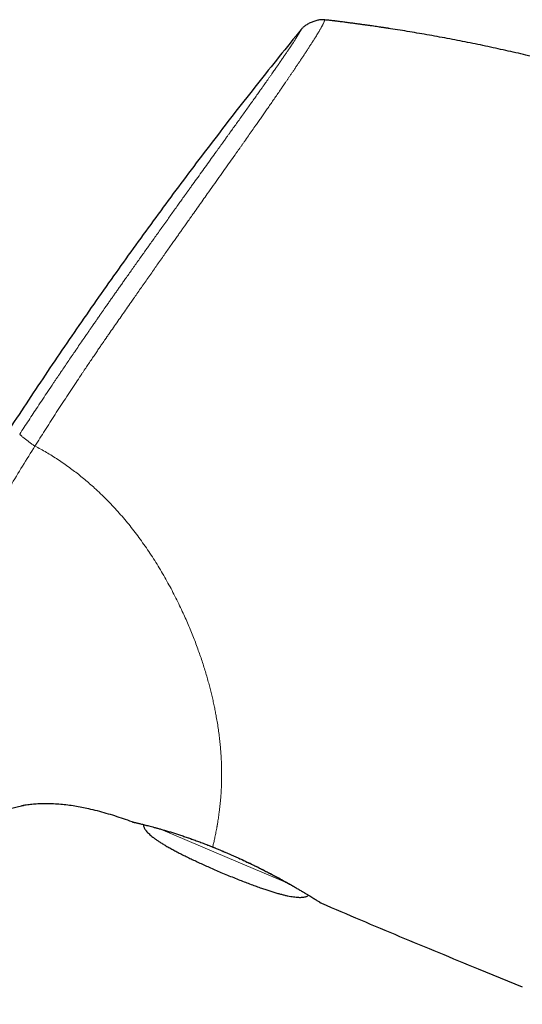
# Model space of a CAD drawing. Header units: millimetres. Extents: x 8 to 1110, y 12 to 672.
# Tile 4 of 58: x 161 to 189, y 617 to 672. Entities that reach past the tile are written whole.
import ezdxf

# ---------------------------------------------------------------- set-up
doc = ezdxf.new("R2010")
doc.units = ezdxf.units.MM

msp = doc.modelspace()

# ---------------------------------------------------------------- linework, layer by layer
at = {"color": 7, "linetype": 'Continuous', "lineweight": 30}
for p, q in [((161.254, 628.022), (161.279, 628.026)), ((167.368, 627.112), (167.367, 627.112)), ((172.481, 625.459), (172.482, 625.454)), ((186.798, 618.864), (189.278, 617.855))]:
    msp.add_line(p, q, dxfattribs=at)
at = {"color": 8, "linetype": 'Continuous', "lineweight": 0}
for p, q in [((167.368, 627.112), (167.367, 627.112)), ((172.713, 625.113), (168.969, 626.703)), ((171.901, 625.695), (171.896, 625.702)), ((176.114, 623.67), (172.713, 625.113))]:
    msp.add_line(p, q, dxfattribs=at)
at = {"color": 7, "linetype": 'Continuous', "lineweight": 30, "flags": 128}
for points in [[(167.367, 627.112), (167.403, 627.102), (167.44, 627.096)], [(177.952, 622.567), (177.967, 622.557), (178.001, 622.54)]]:
    msp.add_lwpolyline(points, dxfattribs=at)
at = {"color": 8, "linetype": 'Continuous', "lineweight": 0}
for points, knots in [([(178.198, 672.135), (178.198, 672.134), (178.196, 672.131), (178.184, 672.103), (178.165, 672.06), (178.143, 672.01), (178.126, 671.972), (178.113, 671.945), (178.108, 671.934), (178.103, 671.922), (178.097, 671.912), (178.091, 671.899), (178.084, 671.884), (178.072, 671.86), (178.056, 671.83), (178.036, 671.792), (178.013, 671.747), (177.984, 671.696), (177.951, 671.637), (177.912, 671.57), (177.867, 671.492), (177.813, 671.403), (177.751, 671.3), (177.687, 671.197), (177.625, 671.098), (177.583, 671.031), (177.553, 670.984), (177.539, 670.962), (177.525, 670.94), (177.511, 670.917), (177.496, 670.894), (177.481, 670.87), (177.439, 670.804), (177.368, 670.695), (177.265, 670.536), (177.159, 670.374), (177.052, 670.21), (176.944, 670.047), (176.836, 669.886), (176.73, 669.727), (176.625, 669.57), (176.521, 669.417), (176.42, 669.267), (176.322, 669.121), (176.227, 668.982), (176.138, 668.851), (176.051, 668.723), (175.968, 668.601), (175.892, 668.49), (175.836, 668.408), (175.805, 668.363), (175.794, 668.348), (175.791, 668.343), (175.788, 668.338), (175.785, 668.333), (175.782, 668.329), (175.721, 668.241), (175.605, 668.072), (175.43, 667.818), (175.258, 667.569), (175.089, 667.325), (174.926, 667.089), (174.768, 666.863), (174.617, 666.646), (174.468, 666.432), (174.301, 666.193), (174.111, 665.923), (173.9, 665.622), (173.727, 665.377), (173.596, 665.191), (173.509, 665.067), (173.421, 664.942), (173.332, 664.817), (173.242, 664.69), (173.086, 664.469), (172.86, 664.149), (172.559, 663.724), (172.247, 663.284), (171.925, 662.83), (171.624, 662.405), (171.345, 662.011), (171.091, 661.652), (170.803, 661.246), (170.548, 660.885), (170.373, 660.638), (170.309, 660.547), (170.291, 660.522), (170.273, 660.497), (170.255, 660.472), (170.238, 660.447), (170.22, 660.422), (170.165, 660.345), (170.071, 660.211), (169.932, 660.015), (169.781, 659.802), (169.619, 659.573), (169.446, 659.328), (169.262, 659.066), (169.066, 658.788), (168.868, 658.507), (168.668, 658.222), (168.468, 657.937), (168.259, 657.639), (168.051, 657.341), (167.844, 657.045), (167.648, 656.764), (167.509, 656.565), (167.431, 656.452), (167.406, 656.417), (167.381, 656.381), (167.356, 656.345), (167.331, 656.309), (167.151, 656.05), (166.816, 655.569), (166.409, 654.984), (166.155, 654.618), (166.053, 654.472), (166.022, 654.427), (165.99, 654.382), (165.959, 654.336), (165.929, 654.293), (165.885, 654.23), (165.824, 654.143), (165.743, 654.025), (165.644, 653.881), (165.524, 653.706), (165.383, 653.499), (165.23, 653.273), (165.065, 653.029), (164.924, 652.819), (164.81, 652.65), (164.726, 652.525), (164.64, 652.397), (164.56, 652.276), (164.421, 652.068), (164.111, 651.603), (163.63, 650.873), (163.048, 649.978), (162.478, 649.09), (162.105, 648.498), (161.92, 648.205)], [0, 0, 0, 0, 0.01257, 0.038429, 0.064395, 0.081592, 0.09884, 0.101881, 0.104923, 0.107967, 0.111001, 0.113145, 0.117505, 0.122061, 0.129143, 0.136653, 0.144591, 0.152957, 0.161752, 0.170974, 0.180624, 0.190975, 0.201778, 0.213032, 0.220707, 0.228579, 0.230373, 0.232176, 0.23399, 0.235814, 0.237647, 0.239491, 0.241344, 0.252817, 0.263825, 0.274368, 0.284444, 0.294055, 0.30304, 0.311577, 0.319666, 0.327307, 0.334627, 0.341481, 0.347871, 0.353797, 0.359258, 0.364729, 0.369638, 0.373493, 0.375052, 0.37525, 0.375446, 0.375641, 0.375835, 0.376027, 0.376218, 0.386723, 0.396794, 0.406431, 0.415633, 0.424403, 0.432594, 0.440369, 0.447727, 0.455248, 0.465366, 0.475574, 0.485872, 0.489942, 0.494027, 0.498126, 0.502239, 0.506367, 0.510508, 0.523702, 0.537211, 0.551039, 0.565185, 0.579649, 0.590458, 0.601439, 0.612593, 0.627577, 0.634265, 0.635019, 0.635774, 0.63653, 0.637286, 0.638043, 0.638801, 0.63956, 0.645, 0.650919, 0.657317, 0.664195, 0.671552, 0.67939, 0.687708, 0.696506, 0.704647, 0.71316, 0.722045, 0.731302, 0.739756, 0.748498, 0.756429, 0.757485, 0.758544, 0.759607, 0.760673, 0.761744, 0.762818, 0.783765, 0.804727, 0.815061, 0.816415, 0.817768, 0.819122, 0.820476, 0.821829, 0.822927, 0.826129, 0.829617, 0.833391, 0.838998, 0.845137, 0.851808, 0.859011, 0.866746, 0.870318, 0.873993, 0.877771, 0.88164, 0.884592, 0.896153, 0.922587, 0.948706, 0.97451, 1, 1, 1, 1]), ([(176.864, 671.597), (176.864, 671.596), (176.863, 671.595), (176.857, 671.585), (176.85, 671.571), (176.841, 671.555), (176.835, 671.544), (176.831, 671.537), (176.83, 671.535), (176.829, 671.533), (176.828, 671.531), (176.826, 671.529), (176.825, 671.527), (176.824, 671.525), (176.822, 671.52), (176.818, 671.514), (176.812, 671.504), (176.806, 671.493), (176.799, 671.481), (176.792, 671.467), (176.783, 671.451), (176.773, 671.433), (176.762, 671.414), (176.749, 671.393), (176.736, 671.369), (176.72, 671.343), (176.706, 671.32), (176.697, 671.303), (176.692, 671.296), (176.689, 671.29), (176.686, 671.286), (176.683, 671.281), (176.68, 671.276), (176.675, 671.268), (176.669, 671.258), (176.661, 671.244), (176.653, 671.231), (176.645, 671.218), (176.637, 671.205), (176.629, 671.192), (176.62, 671.177), (176.61, 671.162), (176.6, 671.146), (176.591, 671.131), (176.576, 671.108), (176.554, 671.072), (176.522, 671.022), (176.487, 670.968), (176.446, 670.906), (176.409, 670.848), (176.383, 670.808), (176.374, 670.795), (176.373, 670.793), (176.372, 670.792), (176.371, 670.79), (176.366, 670.783), (176.359, 670.772), (176.349, 670.757), (176.337, 670.739), (176.323, 670.718), (176.306, 670.692), (176.287, 670.663), (176.264, 670.629), (176.238, 670.59), (176.207, 670.543), (176.171, 670.489), (176.13, 670.429), (176.084, 670.36), (176.036, 670.29), (175.988, 670.219), (175.939, 670.148), (175.887, 670.071), (175.829, 669.987), (175.785, 669.922), (175.758, 669.883), (175.751, 669.874), (175.748, 669.868), (175.745, 669.864), (175.739, 669.856), (175.727, 669.838), (175.707, 669.81), (175.684, 669.776), (175.657, 669.737), (175.625, 669.691), (175.589, 669.639), (175.546, 669.577), (175.495, 669.503), (175.434, 669.416), (175.368, 669.32), (175.294, 669.215), (175.214, 669.1), (175.126, 668.975), (175.035, 668.845), (174.942, 668.713), (174.871, 668.613), (174.825, 668.548), (174.805, 668.52), (174.788, 668.495), (174.771, 668.471), (174.753, 668.446), (174.711, 668.386), (174.642, 668.289), (174.524, 668.123), (174.381, 667.922), (174.211, 667.683), (174.036, 667.436), (173.855, 667.183), (173.668, 666.921), (173.474, 666.651), (173.284, 666.386), (173.1, 666.129), (172.973, 665.952), (172.898, 665.849), (172.88, 665.824), (172.868, 665.806), (172.857, 665.792), (172.846, 665.775), (172.825, 665.747), (172.794, 665.703), (172.751, 665.644), (172.703, 665.577), (172.649, 665.502), (172.588, 665.417), (172.521, 665.323), (172.443, 665.216), (172.356, 665.094), (172.262, 664.963), (172.194, 664.869), (172.155, 664.815), (172.144, 664.799), (172.133, 664.784), (172.122, 664.768), (172.11, 664.753), (172.099, 664.737), (172.002, 664.602), (171.818, 664.346), (171.545, 663.966), (171.269, 663.583), (170.992, 663.197), (170.795, 662.924), (170.677, 662.759), (170.638, 662.704), (170.595, 662.644), (170.552, 662.585), (170.51, 662.526), (170.417, 662.397), (170.281, 662.207), (170.103, 661.959), (169.926, 661.712), (169.743, 661.457), (169.555, 661.193), (169.359, 660.92), (169.157, 660.637), (168.949, 660.346), (168.749, 660.066), (168.558, 659.798), (168.428, 659.615), (168.356, 659.513), (168.339, 659.489), (168.321, 659.465), (168.304, 659.44), (168.284, 659.412), (168.26, 659.379), (168.234, 659.341), (168.154, 659.229), (168.024, 659.046), (167.836, 658.782), (167.648, 658.516), (167.458, 658.248), (167.276, 657.991), (167.128, 657.782), (167.014, 657.62), (166.934, 657.507), (166.861, 657.402), (166.79, 657.302), (166.719, 657.202), (166.63, 657.075), (166.521, 656.92), (166.393, 656.738), (166.265, 656.556), (166.136, 656.373), (166.002, 656.182), (165.841, 655.951), (165.692, 655.737), (165.585, 655.584), (165.542, 655.522), (165.524, 655.496), (165.509, 655.475), (165.492, 655.45), (165.471, 655.419), (165.439, 655.373), (165.398, 655.315), (165.348, 655.244), (165.29, 655.16), (165.222, 655.061), (165.142, 654.946), (165.051, 654.815), (164.95, 654.669), (164.873, 654.556), (164.822, 654.483), (164.802, 654.454), (164.782, 654.424), (164.762, 654.395), (164.742, 654.366), (164.722, 654.337), (164.672, 654.265), (164.482, 653.988), (164.17, 653.534), (163.77, 652.946), (163.495, 652.54), (163.329, 652.294), (163.272, 652.21), (163.22, 652.132), (163.169, 652.056), (163.118, 651.98), (163.066, 651.904), (163.015, 651.828), (162.874, 651.618), (162.559, 651.147), (162.093, 650.447), (161.566, 649.649), (161.23, 649.137), (161.062, 648.88)], [0, 0, 0, 0, 0.015959, 0.031582, 0.046869, 0.056774, 0.066533, 0.067598, 0.068661, 0.069722, 0.070781, 0.071839, 0.072894, 0.073948, 0.074897, 0.079377, 0.083582, 0.088108, 0.092955, 0.098124, 0.103614, 0.109424, 0.115197, 0.121255, 0.1276, 0.134233, 0.141155, 0.143182, 0.145041, 0.145877, 0.146793, 0.147789, 0.148864, 0.150019, 0.152344, 0.154938, 0.157802, 0.15987, 0.16206, 0.164371, 0.166804, 0.169359, 0.172037, 0.174251, 0.176123, 0.18282, 0.189529, 0.19631, 0.20322, 0.211827, 0.215591, 0.216045, 0.216084, 0.216131, 0.216273, 0.216995, 0.218144, 0.219719, 0.221486, 0.223593, 0.22604, 0.228825, 0.231949, 0.23541, 0.239623, 0.244246, 0.24928, 0.254724, 0.26058, 0.265472, 0.270621, 0.27603, 0.281701, 0.287637, 0.288706, 0.289223, 0.28948, 0.289741, 0.290007, 0.291094, 0.293201, 0.295265, 0.2975, 0.300385, 0.303513, 0.306884, 0.311399, 0.316286, 0.321544, 0.327171, 0.333164, 0.33952, 0.346235, 0.352311, 0.358649, 0.360294, 0.361412, 0.36253, 0.363647, 0.364765, 0.365882, 0.371864, 0.377845, 0.387741, 0.397663, 0.407623, 0.417613, 0.42762, 0.437841, 0.448144, 0.456987, 0.465784, 0.467071, 0.468007, 0.468443, 0.468948, 0.469521, 0.470163, 0.471949, 0.474117, 0.476419, 0.479037, 0.48197, 0.485219, 0.488784, 0.493072, 0.497746, 0.502178, 0.502695, 0.503215, 0.503739, 0.504267, 0.504798, 0.505334, 0.505873, 0.518439, 0.53104, 0.543638, 0.556194, 0.568666, 0.570151, 0.572072, 0.573983, 0.575882, 0.577769, 0.579646, 0.588348, 0.595917, 0.603304, 0.611866, 0.620179, 0.628247, 0.637721, 0.646839, 0.655604, 0.664019, 0.671972, 0.672735, 0.673494, 0.674251, 0.675004, 0.675768, 0.676936, 0.678099, 0.679257, 0.687382, 0.695252, 0.703886, 0.712194, 0.720176, 0.727834, 0.731715, 0.735226, 0.738332, 0.741439, 0.744546, 0.747654, 0.753293, 0.758934, 0.764576, 0.770221, 0.775954, 0.782321, 0.791678, 0.795774, 0.796577, 0.797379, 0.798181, 0.798588, 0.799623, 0.801047, 0.802858, 0.805058, 0.807646, 0.810622, 0.814233, 0.818289, 0.822788, 0.82773, 0.82867, 0.829568, 0.830466, 0.831363, 0.83226, 0.833156, 0.834051, 0.838963, 0.85869, 0.876022, 0.893088, 0.896101, 0.898553, 0.900881, 0.903209, 0.905538, 0.907866, 0.910194, 0.912522, 0.927158, 0.953299, 0.976645, 1, 1, 1, 1]), ([(161.062, 648.88), (161.063, 648.878), (161.064, 648.874), (161.069, 648.864), (161.079, 648.851), (161.096, 648.833), (161.122, 648.809), (161.158, 648.776), (161.206, 648.734), (161.263, 648.687), (161.327, 648.636), (161.398, 648.581), (161.474, 648.523), (161.554, 648.464), (161.633, 648.406), (161.711, 648.35), (161.784, 648.298), (161.853, 648.25), (161.898, 648.219), (161.92, 648.205)], [0, 0, 0, 0, 0.03529, 0.07285, 0.114181, 0.159986, 0.210252, 0.278427, 0.350751, 0.425134, 0.500003, 0.574837, 0.649125, 0.721315, 0.78936, 0.851419, 0.906551, 0.955288, 1, 1, 1, 1]), ([(147.839, 621.982), (148.148, 622.604), (148.766, 623.847), (149.706, 625.704), (150.652, 627.554), (151.534, 629.268), (152.349, 630.85), (153.091, 632.303), (153.83, 633.761), (154.533, 635.145), (155.205, 636.455), (155.848, 637.687), (156.5, 638.913), (157.163, 640.131), (157.838, 641.344), (158.511, 642.531), (159.182, 643.691), (159.851, 644.825), (160.53, 645.955), (161.218, 647.082), (161.686, 647.83), (161.92, 648.205)], [0, 0, 0, 0, 0.069893, 0.139698, 0.209425, 0.2791, 0.333864, 0.388697, 0.443625, 0.498626, 0.545327, 0.59202, 0.638662, 0.685257, 0.731879, 0.7786, 0.82275, 0.866968, 0.911231, 0.955561, 1, 1, 1, 1]), ([(161.92, 648.205), (162.027, 648.148), (162.244, 648.035), (162.566, 647.852), (162.888, 647.658), (163.211, 647.451), (163.532, 647.234), (163.843, 647.013), (164.142, 646.79), (164.429, 646.566), (164.712, 646.335), (164.991, 646.097), (165.289, 645.831), (165.604, 645.536), (165.935, 645.21), (166.259, 644.875), (166.575, 644.529), (166.883, 644.177), (167.183, 643.816), (167.474, 643.449), (167.758, 643.072), (168.037, 642.685), (168.311, 642.288), (168.577, 641.882), (168.836, 641.468), (169.087, 641.048), (169.328, 640.626), (169.558, 640.203), (169.778, 639.781), (169.99, 639.354), (170.183, 638.947), (170.359, 638.561), (170.518, 638.195), (170.671, 637.831), (170.818, 637.466), (170.958, 637.102), (171.089, 636.744), (171.212, 636.395), (171.327, 636.054), (171.435, 635.716), (171.536, 635.381), (171.629, 635.058), (171.713, 634.747), (171.791, 634.443), (171.864, 634.14), (171.932, 633.843), (171.995, 633.556), (172.051, 633.278), (172.107, 632.974), (172.164, 632.642), (172.218, 632.282), (172.265, 631.925), (172.304, 631.579), (172.336, 631.243), (172.361, 630.918), (172.376, 630.655), (172.386, 630.451), (172.391, 630.303), (172.395, 630.158), (172.398, 630.02), (172.4, 629.861), (172.4, 629.679), (172.398, 629.472), (172.394, 629.314), (172.39, 629.201), (172.388, 629.133), (172.385, 629.065), (172.382, 628.998), (172.379, 628.931), (172.375, 628.864), (172.368, 628.738), (172.355, 628.553), (172.336, 628.316), (172.313, 628.082), (172.288, 627.853), (172.263, 627.65), (172.239, 627.471), (172.217, 627.314), (172.191, 627.145), (172.171, 627.024), (172.158, 626.947), (172.154, 626.926), (172.15, 626.904), (172.147, 626.883), (172.143, 626.862), (172.139, 626.841), (172.128, 626.777), (172.108, 626.67), (172.08, 626.527), (172.052, 626.388), (172.024, 626.255), (171.997, 626.129), (171.97, 626.01), (171.944, 625.899), (171.919, 625.795), (171.904, 625.734), (171.896, 625.703)], [0, 0, 0, 0, 0.011058, 0.022281, 0.03368, 0.045265, 0.057044, 0.068771, 0.07972, 0.090663, 0.101609, 0.112563, 0.123533, 0.13731, 0.151095, 0.164902, 0.178741, 0.192624, 0.206315, 0.220071, 0.233904, 0.247824, 0.261965, 0.276154, 0.290402, 0.304722, 0.319019, 0.33299, 0.346966, 0.360958, 0.374977, 0.386867, 0.398725, 0.410558, 0.42237, 0.43417, 0.446048, 0.45725, 0.468407, 0.479524, 0.490607, 0.501661, 0.511728, 0.522001, 0.532485, 0.542729, 0.55274, 0.562557, 0.572126, 0.585318, 0.598638, 0.612096, 0.625698, 0.638766, 0.651978, 0.66534, 0.671694, 0.678084, 0.684509, 0.690796, 0.696498, 0.706111, 0.715864, 0.725759, 0.729124, 0.732504, 0.735902, 0.739315, 0.742746, 0.746193, 0.749656, 0.762546, 0.775756, 0.789289, 0.803148, 0.817335, 0.82795, 0.838744, 0.849718, 0.86448, 0.866157, 0.867838, 0.869523, 0.871212, 0.872904, 0.874601, 0.876302, 0.888755, 0.901558, 0.914714, 0.928223, 0.942086, 0.956048, 0.970353, 0.985003, 1, 1, 1, 1]), ([(171.896, 625.702), (171.794, 625.743), (171.591, 625.824), (171.29, 625.94), (170.994, 626.05), (170.703, 626.154), (170.419, 626.253), (170.142, 626.346), (169.873, 626.434), (169.613, 626.516), (169.363, 626.592), (169.123, 626.663), (168.895, 626.727), (168.68, 626.786), (168.479, 626.84), (168.293, 626.888), (168.122, 626.932), (167.968, 626.971), (167.83, 627.005), (167.709, 627.034), (167.605, 627.058), (167.52, 627.078), (167.452, 627.093), (167.404, 627.104), (167.374, 627.111), (167.37, 627.111), (167.368, 627.112)], [0, 0, 0, 0, 0.04214, 0.084113, 0.12596, 0.16772, 0.209422, 0.251095, 0.292763, 0.334445, 0.376165, 0.417941, 0.459796, 0.501756, 0.543758, 0.585736, 0.627704, 0.669668, 0.711633, 0.753601, 0.795574, 0.837551, 0.879538, 0.921541, 0.963571, 1, 1, 1, 1]), ([(171.896, 625.703), (171.961, 625.676), (172.091, 625.623), (172.286, 625.542), (172.416, 625.487), (172.481, 625.459)], [0, 0, 0, 0, 0.334898, 0.668057, 1, 1, 1, 1]), ([(172.481, 625.459), (172.571, 625.422), (172.751, 625.346), (173.021, 625.229), (173.291, 625.109), (173.587, 624.974), (173.909, 624.824), (174.252, 624.658), (174.588, 624.492), (174.914, 624.325), (175.23, 624.16), (175.534, 623.997), (175.826, 623.837), (176.103, 623.682), (176.364, 623.533), (176.61, 623.39), (176.838, 623.255), (177.048, 623.128), (177.24, 623.011), (177.412, 622.905), (177.551, 622.819), (177.663, 622.749), (177.751, 622.695), (177.826, 622.648), (177.896, 622.605), (177.953, 622.569), (177.993, 622.545), (177.998, 622.542), (178.001, 622.54)], [0, 0, 0, 0, 0.031198, 0.062463, 0.093887, 0.125562, 0.166997, 0.208563, 0.250454, 0.292013, 0.333543, 0.375225, 0.416942, 0.458449, 0.499926, 0.541337, 0.582962, 0.624999, 0.666835, 0.7086, 0.75048, 0.782036, 0.813351, 0.84451, 0.875597, 0.917561, 0.95895, 1, 1, 1, 1])]:
    msp.add_open_spline(points, degree=3, knots=knots, dxfattribs=at)
at = {"color": 7, "linetype": 'Continuous', "lineweight": 30}
for points, knots in [([(178.2, 672.137), (178.179, 672.14), (178.135, 672.145), (178.063, 672.148), (177.982, 672.144), (177.891, 672.132), (177.792, 672.114), (177.687, 672.087), (177.58, 672.054), (177.473, 672.015), (177.369, 671.969), (177.269, 671.919), (177.176, 671.865), (177.091, 671.809), (177.017, 671.754), (176.956, 671.7), (176.906, 671.648), (176.878, 671.614), (176.864, 671.597)], [0, 0, 0, 0, 0.042622, 0.089774, 0.144028, 0.205922, 0.274425, 0.347571, 0.423157, 0.499461, 0.575795, 0.651496, 0.724849, 0.793628, 0.855812, 0.910297, 0.957531, 1, 1, 1, 1]), ([(181.789, 671.654), (181.785, 671.655), (181.775, 671.656), (181.753, 671.66), (181.725, 671.664), (181.686, 671.67), (181.633, 671.678), (181.564, 671.688), (181.477, 671.701), (181.371, 671.717), (181.242, 671.736), (181.097, 671.757), (180.934, 671.781), (180.76, 671.806), (180.573, 671.832), (180.376, 671.859), (180.163, 671.889), (179.937, 671.919), (179.695, 671.952), (179.443, 671.984), (179.183, 672.018), (178.914, 672.052), (178.632, 672.086), (178.392, 672.115), (178.246, 672.132), (178.198, 672.138)], [0, 0, 0, 0, 0.010157, 0.020876, 0.032414, 0.04498, 0.063602, 0.084615, 0.108216, 0.140143, 0.17616, 0.216385, 0.2609, 0.309767, 0.359344, 0.412781, 0.470103, 0.531327, 0.59647, 0.665544, 0.734281, 0.80653, 0.882298, 0.96159, 1, 1, 1, 1]), ([(178.619, 672.088), (178.527, 672.099), (178.387, 672.116), (178.247, 672.132), (178.199, 672.138)], [0, 0, 0, 0, 0.661372, 1, 1, 1, 1]), ([(202.372, 666.191), (202.009, 666.329), (201.283, 666.604), (200.189, 667.002), (199.089, 667.387), (197.986, 667.759), (196.878, 668.119), (195.787, 668.458), (194.714, 668.78), (193.658, 669.083), (192.6, 669.375), (191.538, 669.655), (190.451, 669.928), (189.34, 670.195), (188.205, 670.453), (187.066, 670.699), (185.925, 670.931), (184.781, 671.149), (183.656, 671.351), (182.551, 671.536), (181.466, 671.706), (180.379, 671.863), (179.291, 672.009), (178.564, 672.097), (178.201, 672.141)], [0, 0, 0, 0, 0.0466667, 0.0933333, 0.14, 0.1866667, 0.2333334, 0.2800001, 0.3240002, 0.3680002, 0.4120001, 0.4560001, 0.5, 0.5466666, 0.5933331, 0.6399998, 0.6866664, 0.7333331, 0.7799998, 0.8239998, 0.8679999, 0.9119999, 0.956, 1, 1, 1, 1]), ([(181.789, 671.654), (181.785, 671.655), (181.775, 671.656), (181.753, 671.66), (181.725, 671.664), (181.686, 671.67), (181.633, 671.678), (181.564, 671.688), (181.477, 671.701), (181.371, 671.717), (181.242, 671.736), (181.097, 671.757), (180.934, 671.781), (180.76, 671.806), (180.579, 671.831), (180.459, 671.848), (180.4, 671.856)], [0, 0, 0, 0, 0.0249211, 0.0512201, 0.0795304, 0.110362, 0.1560509, 0.2076091, 0.2655162, 0.3438499, 0.4322211, 0.5309151, 0.6401362, 0.7600351, 0.8816755, 1, 1, 1, 1]), ([(176.864, 671.597), (176.452, 671.09), (175.628, 670.075), (174.408, 668.543), (173.201, 667.006), (172.009, 665.462), (170.837, 663.921), (169.685, 662.383), (168.554, 660.849), (167.436, 659.309), (166.323, 657.753), (165.216, 656.179), (164.115, 654.589), (163.027, 652.993), (161.952, 651.391), (160.89, 649.783), (159.842, 648.168), (158.806, 646.548), (157.783, 644.921), (156.773, 643.288), (155.776, 641.649), (154.791, 640.004), (153.819, 638.352), (152.859, 636.695), (151.88, 634.976), (150.883, 633.195), (149.869, 631.351), (148.87, 629.499), (147.886, 627.64), (146.946, 625.831), (146.049, 624.074), (145.193, 622.369), (144.348, 620.657), (143.515, 618.94), (142.699, 617.227), (141.898, 615.518), (141.114, 613.813), (140.339, 612.103), (139.571, 610.376), (138.808, 608.63), (138.051, 606.867), (137.304, 605.098), (136.568, 603.324), (135.842, 601.543), (135.13, 599.756), (134.481, 598.092), (133.894, 596.552), (133.366, 595.138), (132.848, 593.72), (132.343, 592.298), (131.852, 590.881), (131.378, 589.468), (130.921, 588.059), (130.478, 586.647), (130.066, 585.28), (129.683, 583.961), (129.328, 582.689), (128.988, 581.414), (128.661, 580.135), (128.348, 578.854), (128.05, 577.568), (127.765, 576.28), (127.587, 575.418), (127.497, 574.987)], [0, 0, 0, 0, 0.017941, 0.035846, 0.053717, 0.071553, 0.089358, 0.106815, 0.124244, 0.141646, 0.159023, 0.176729, 0.194412, 0.212073, 0.229712, 0.247332, 0.264934, 0.282519, 0.300089, 0.317644, 0.335187, 0.352718, 0.370238, 0.38775, 0.405254, 0.424501, 0.443741, 0.462977, 0.48221, 0.501442, 0.518887, 0.536333, 0.553782, 0.571233, 0.58869, 0.605839, 0.622995, 0.640159, 0.65733, 0.674862, 0.692405, 0.709961, 0.72753, 0.745111, 0.762702, 0.7803, 0.7941, 0.807902, 0.821703, 0.835502, 0.849299, 0.862845, 0.876387, 0.889923, 0.903453, 0.91553, 0.927601, 0.93967, 0.951735, 0.9638, 0.975865, 0.987931, 1, 1, 1, 1]), ([(158.376, 626.841), (158.382, 626.845), (158.471, 626.909), (158.65, 627.023), (158.913, 627.183), (159.183, 627.331), (159.459, 627.468), (159.741, 627.592), (160.028, 627.704), (160.32, 627.802), (160.616, 627.888), (160.927, 627.962), (161.149, 628.008), (161.271, 628.025), (161.279, 628.026)], [0, 0, 0, 0, 0.0066999, 0.1040548, 0.2014265, 0.2987962, 0.3961643, 0.4935466, 0.590939, 0.6883286, 0.7857059, 0.8830641, 0.9920919, 1, 1, 1, 1]), ([(167.367, 627.112), (167.208, 627.169), (166.889, 627.282), (166.407, 627.44), (165.921, 627.587), (165.431, 627.722), (164.973, 627.832), (164.548, 627.922), (164.155, 627.992), (163.76, 628.049), (163.364, 628.092), (162.991, 628.117), (162.642, 628.128), (162.318, 628.125), (161.995, 628.11), (161.672, 628.082), (161.392, 628.047), (161.221, 628.016), (161.156, 628.004)], [0, 0, 0, 0, 0.079924, 0.15985, 0.23979, 0.319729, 0.399671, 0.462487, 0.525295, 0.588099, 0.650917, 0.713732, 0.764709, 0.815682, 0.866668, 0.917657, 0.968637, 1, 1, 1, 1]), ([(167.368, 627.112), (167.37, 627.111), (167.374, 627.11), (167.383, 627.107), (167.395, 627.104), (167.409, 627.1), (167.425, 627.097), (167.444, 627.093), (167.467, 627.087), (167.494, 627.081), (167.528, 627.073), (167.569, 627.064), (167.616, 627.053), (167.675, 627.039), (167.751, 627.021), (167.845, 626.998), (167.948, 626.973), (168.061, 626.944), (168.185, 626.913), (168.318, 626.879), (168.461, 626.841), (168.62, 626.799), (168.797, 626.751), (168.992, 626.696), (169.196, 626.637), (169.409, 626.574), (169.631, 626.506), (169.86, 626.434), (170.096, 626.357), (170.339, 626.275), (170.588, 626.19), (170.843, 626.099), (171.102, 626.005), (171.365, 625.906), (171.632, 625.803), (171.812, 625.731), (171.901, 625.695)], [0, 0, 0, 0, 0.007361, 0.020649, 0.034418, 0.048919, 0.064407, 0.081137, 0.099352, 0.121029, 0.143997, 0.167804, 0.191993, 0.216104, 0.249602, 0.282384, 0.314795, 0.347182, 0.379778, 0.412543, 0.445399, 0.478268, 0.515783, 0.553161, 0.590418, 0.62759, 0.66471, 0.701809, 0.738911, 0.776032, 0.813186, 0.850389, 0.887655, 0.925, 0.962442, 1, 1, 1, 1]), ([(168.006, 626.958), (168.006, 626.948), (168.007, 626.916), (168.019, 626.862), (168.042, 626.798), (168.076, 626.732), (168.119, 626.664), (168.175, 626.59), (168.244, 626.511), (168.33, 626.426), (168.428, 626.338), (168.539, 626.248), (168.662, 626.155), (168.799, 626.06), (168.954, 625.957), (169.131, 625.847), (169.329, 625.73), (169.543, 625.609), (169.772, 625.485), (170.018, 625.357), (170.279, 625.225), (170.548, 625.093), (170.824, 624.962), (171.105, 624.83), (171.399, 624.696), (171.707, 624.558), (172.027, 624.417), (172.246, 624.322), (172.357, 624.274)], [0, 0, 0, 0, 0.006091, 0.018262, 0.031297, 0.045412, 0.060778, 0.077526, 0.098487, 0.1215, 0.146651, 0.174003, 0.203606, 0.2355, 0.269713, 0.310815, 0.354883, 0.401939, 0.451997, 0.505071, 0.561171, 0.620306, 0.677183, 0.736619, 0.798617, 0.863179, 0.930306, 1, 1, 1, 1]), ([(171.906, 625.696), (171.905, 625.695), (171.902, 625.693), (171.901, 625.695), (171.901, 625.695)], [0, 0, 0, 0, 0.814854, 1, 1, 1, 1]), ([(171.905, 625.695), (171.926, 625.687), (171.975, 625.667), (172.054, 625.634), (172.147, 625.596), (172.251, 625.553), (172.365, 625.505), (172.444, 625.471), (172.484, 625.454)], [0, 0, 0, 0, 0.113605, 0.2522723, 0.4118737, 0.5923061, 0.7934977, 1, 1, 1, 1]), ([(172.482, 625.453), (172.552, 625.424), (172.713, 625.357), (172.962, 625.248), (173.23, 625.129), (173.496, 625.008), (173.758, 624.886), (174.017, 624.763), (174.272, 624.639), (174.523, 624.515), (174.768, 624.391), (175.008, 624.268), (175.242, 624.145), (175.47, 624.024), (175.691, 623.905), (175.904, 623.788), (176.109, 623.673), (176.306, 623.561), (176.494, 623.452), (176.672, 623.348), (176.84, 623.249), (176.998, 623.156), (177.145, 623.068), (177.281, 622.985), (177.405, 622.909), (177.518, 622.84), (177.619, 622.777), (177.708, 622.722), (177.784, 622.674), (177.848, 622.633), (177.899, 622.601), (177.936, 622.577), (177.96, 622.561), (177.964, 622.559), (177.966, 622.558)], [0, 0, 0, 0, 0.02474, 0.056199, 0.087647, 0.119084, 0.150508, 0.181914, 0.213296, 0.244662, 0.276017, 0.307372, 0.338735, 0.370109, 0.401497, 0.432904, 0.464338, 0.49581, 0.527339, 0.55893, 0.590572, 0.622247, 0.653931, 0.685604, 0.717243, 0.748832, 0.780356, 0.811805, 0.84318, 0.874503, 0.905806, 0.937127, 0.968508, 1, 1, 1, 1]), ([(172.357, 624.274), (172.479, 624.223), (172.718, 624.124), (173.07, 623.98), (173.408, 623.845), (173.733, 623.719), (174.044, 623.601), (174.341, 623.491), (174.617, 623.393), (174.872, 623.306), (175.109, 623.229), (175.333, 623.159), (175.547, 623.096), (175.748, 623.041), (175.937, 622.994), (176.113, 622.955), (176.277, 622.923), (176.429, 622.899), (176.571, 622.882), (176.702, 622.872), (176.822, 622.869), (176.928, 622.874), (177.02, 622.885), (177.099, 622.902), (177.169, 622.924), (177.231, 622.95), (177.266, 622.974), (177.282, 622.985)], [0, 0, 0, 0, 0.076452, 0.149828, 0.220128, 0.287355, 0.351514, 0.412607, 0.47064, 0.521156, 0.569114, 0.614523, 0.657394, 0.697739, 0.735575, 0.770036, 0.80216, 0.831978, 0.859528, 0.88486, 0.90804, 0.929153, 0.946023, 0.9615, 0.975717, 0.988846, 1, 1, 1, 1]), ([(178.001, 622.54), (178.731, 622.228), (180.193, 621.603), (182.39, 620.679), (184.591, 619.765), (186.063, 619.164), (186.798, 618.864)], [0, 0, 0, 0, 0.25, 0.5, 0.75, 1, 1, 1, 1])]:
    msp.add_open_spline(points, degree=3, knots=knots, dxfattribs=at)

doc.saveas('drawing.dxf')
